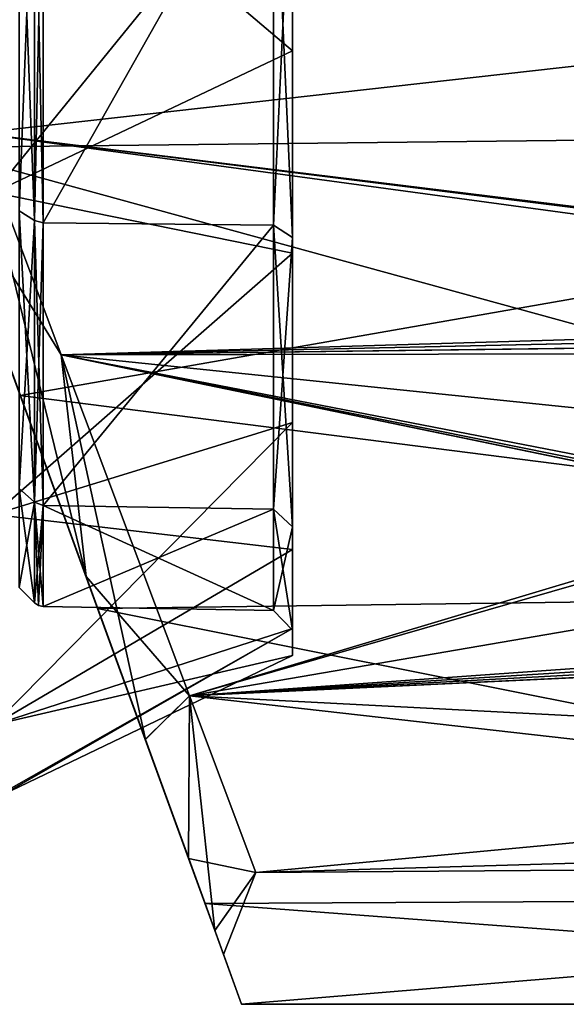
# Model space of a CAD drawing. Header units: millimetres. Extents: x -25 to 87, y -149 to 296.
# Tile 34 of 256: x 62 to 71, y 31 to 46. Entities that reach past the tile are written whole.
import ezdxf

# ---------------------------------------------------------------- set-up
doc = ezdxf.new("R2010")
doc.units = ezdxf.units.MM
doc.header["$LTSCALE"] = 65.185185
for name, color, linetype in [('372', 7, 'CONTINUOUS'), ('373', 7, 'CONTINUOUS'), ('374', 7, 'CONTINUOUS'), ('375', 7, 'CONTINUOUS'), ('376', 7, 'CONTINUOUS'), ('377', 7, 'CONTINUOUS'), ('390', 7, 'CONTINUOUS'), ('391', 7, 'CONTINUOUS'), ('392', 7, 'CONTINUOUS'), ('778', 7, 'CONTINUOUS'), ('795', 7, 'CONTINUOUS'), ('798', 7, 'CONTINUOUS'), ('799', 7, 'CONTINUOUS'), ('801', 7, 'CONTINUOUS'), ('819', 7, 'CONTINUOUS'), ('820', 7, 'CONTINUOUS'), ('91', 7, 'CONTINUOUS'), ('93', 7, 'CONTINUOUS')]:
    doc.layers.add(name, color=color, linetype=linetype)

msp = doc.modelspace()

# ---------------------------------------------------------------- linework, layer by layer
at = {"layer": '372', "linetype": 'CONTINUOUS'}
for points in [[(62.203, 43.209, -12.277), (62.443, 49.452, -15.543), (62.203, 49.506, -15.31), (62.203, 43.209, -12.277)], [(62.443, 43.06, -12.465), (62.443, 49.452, -15.543), (62.203, 43.209, -12.277), (62.443, 43.06, -12.465)], [(62.203, 38.852, -6.813), (62.443, 43.06, -12.465), (62.203, 43.209, -12.277), (62.203, 38.852, -6.813)], [(62.443, 38.636, -6.917), (62.443, 43.06, -12.465), (62.203, 38.852, -6.813), (62.443, 38.636, -6.917)], [(62.203, 37.297), (62.443, 38.636, -6.917), (62.203, 38.852, -6.813), (62.203, 37.297)], [(62.443, 37.057), (62.443, 38.636, -6.917), (62.203, 37.297), (62.443, 37.057)]]:
    msp.add_3dface(points, dxfattribs=at)
at = {"layer": '373', "linetype": 'CONTINUOUS'}
for points in [[(62.443, 49.452, 15.543), (62.443, 43.06, 12.465), (62.203, 49.506, 15.31), (62.443, 49.452, 15.543)], [(62.203, 49.506, 15.31), (62.443, 43.06, 12.465), (62.203, 43.209, 12.277), (62.203, 49.506, 15.31)], [(62.443, 43.06, 12.465), (62.443, 38.636, 6.917), (62.203, 43.209, 12.277), (62.443, 43.06, 12.465)], [(62.203, 43.209, 12.277), (62.443, 38.636, 6.917), (62.203, 38.852, 6.813), (62.203, 43.209, 12.277)], [(62.443, 37.057), (62.203, 37.297), (62.203, 38.852, 6.813), (62.443, 37.057)], [(62.443, 38.636, 6.917), (62.443, 37.057), (62.203, 38.852, 6.813), (62.443, 38.636, 6.917)]]:
    msp.add_3dface(points, dxfattribs=at)
at = {"layer": '374', "linetype": 'CONTINUOUS'}
for points in [[(62.581, 43.023, 12.51), (62.581, 49.439, 15.6), (66.2, 49.425, 15.662), (62.581, 43.023, 12.51)], [(66.2, 42.984, 12.56), (62.581, 43.023, 12.51), (66.2, 49.425, 15.662), (66.2, 42.984, 12.56)], [(62.581, 38.583, 6.943), (62.581, 43.023, 12.51), (66.2, 42.984, 12.56), (62.581, 38.583, 6.943)], [(66.2, 38.526, 6.97), (62.581, 38.583, 6.943), (66.2, 42.984, 12.56), (66.2, 38.526, 6.97)], [(62.581, 36.999), (62.581, 38.583, 6.943), (66.2, 36.935), (62.581, 36.999)], [(66.2, 36.935), (62.581, 38.583, 6.943), (66.2, 38.526, 6.97), (66.2, 36.935)]]:
    msp.add_3dface(points, dxfattribs=at)
at = {"layer": '375', "linetype": 'CONTINUOUS'}
for points in [[(62.581, 49.439, -15.6), (62.581, 43.023, -12.51), (66.2, 49.425, -15.662), (62.581, 49.439, -15.6)], [(66.2, 49.425, -15.662), (62.581, 43.023, -12.51), (66.2, 42.984, -12.56), (66.2, 49.425, -15.662)], [(62.581, 43.023, -12.51), (62.581, 38.583, -6.943), (66.2, 42.984, -12.56), (62.581, 43.023, -12.51)], [(66.2, 42.984, -12.56), (62.581, 38.583, -6.943), (66.2, 38.526, -6.97), (66.2, 42.984, -12.56)], [(62.581, 38.583, -6.943), (62.581, 36.999), (66.2, 38.526, -6.97), (62.581, 38.583, -6.943)], [(62.581, 36.999), (66.2, 36.935), (66.2, 38.526, -6.97), (62.581, 36.999)]]:
    msp.add_3dface(points, dxfattribs=at)
at = {"layer": '376', "linetype": 'CONTINUOUS'}
for points in [[(62.443, 49.452, -15.543), (62.443, 43.06, -12.465), (62.581, 49.439, -15.6), (62.443, 49.452, -15.543)], [(62.443, 43.06, -12.465), (62.581, 43.023, -12.51), (62.581, 49.439, -15.6), (62.443, 43.06, -12.465)], [(62.443, 43.06, -12.465), (62.443, 38.636, -6.917), (62.581, 43.023, -12.51), (62.443, 43.06, -12.465)], [(62.443, 38.636, -6.917), (62.581, 38.583, -6.943), (62.581, 43.023, -12.51), (62.443, 38.636, -6.917)], [(62.443, 38.636, -6.917), (62.443, 37.057), (62.581, 38.583, -6.943), (62.443, 38.636, -6.917)], [(62.581, 38.583, -6.943), (62.443, 37.057), (62.506, 37.014), (62.581, 38.583, -6.943)], [(62.581, 36.999), (62.581, 38.583, -6.943), (62.506, 37.014), (62.581, 36.999)]]:
    msp.add_3dface(points, dxfattribs=at)
at = {"layer": '377', "linetype": 'CONTINUOUS'}
for points in [[(62.443, 43.06, 12.465), (62.443, 49.452, 15.543), (62.581, 43.023, 12.51), (62.443, 43.06, 12.465)], [(62.443, 49.452, 15.543), (62.581, 49.439, 15.6), (62.581, 43.023, 12.51), (62.443, 49.452, 15.543)], [(62.443, 38.636, 6.917), (62.443, 43.06, 12.465), (62.581, 38.583, 6.943), (62.443, 38.636, 6.917)], [(62.443, 43.06, 12.465), (62.581, 43.023, 12.51), (62.581, 38.583, 6.943), (62.443, 43.06, 12.465)], [(62.443, 37.057), (62.443, 38.636, 6.917), (62.506, 37.014), (62.443, 37.057)], [(62.443, 38.636, 6.917), (62.581, 38.583, 6.943), (62.581, 36.999), (62.443, 38.636, 6.917)], [(62.443, 38.636, 6.917), (62.581, 36.999), (62.506, 37.014), (62.443, 38.636, 6.917)]]:
    msp.add_3dface(points, dxfattribs=at)
at = {"layer": '390', "linetype": 'CONTINUOUS'}
for points in [[(66.5, 42.79, -12.803), (66.5, 49.268, -16.35), (66.5, 49.356, -15.965), (66.5, 42.79, -12.803)], [(66.5, 49.268, 16.35), (66.5, 45.724, 15.11), (66.5, 49.356, 15.965), (66.5, 49.268, 16.35)], [(66.5, 49.356, 15.965), (66.5, 45.724, 15.11), (66.5, 42.79, 12.803), (66.5, 49.356, 15.965)], [(66.5, 45.724, -15.11), (66.5, 49.268, -16.35), (66.5, 42.79, -12.803), (66.5, 45.724, -15.11)], [(66.5, 42.544, -13.112), (66.5, 45.724, -15.11), (66.5, 42.79, -12.803), (66.5, 42.544, -13.112)], [(66.5, 45.724, 15.11), (66.5, 42.544, 13.112), (66.5, 42.79, 12.803), (66.5, 45.724, 15.11)], [(66.5, 38.246, -7.105), (66.5, 42.544, -13.112), (66.5, 42.79, -12.803), (66.5, 38.246, -7.105)], [(66.5, 42.544, 13.112), (66.5, 39.888, 10.456), (66.5, 42.79, 12.803), (66.5, 42.544, 13.112)], [(66.5, 42.79, 12.803), (66.5, 39.888, 10.456), (66.5, 38.246, 7.105), (66.5, 42.79, 12.803)], [(66.5, 39.888, -10.456), (66.5, 42.544, -13.112), (66.5, 38.246, -7.105), (66.5, 39.888, -10.456)], [(66.5, 37.89, -7.276), (66.5, 39.888, -10.456), (66.5, 38.246, -7.105), (66.5, 37.89, -7.276)], [(66.5, 39.888, 10.456), (66.5, 37.89, 7.276), (66.5, 38.246, 7.105), (66.5, 39.888, 10.456)], [(66.5, 36.625), (66.5, 37.89, -7.276), (66.5, 38.246, -7.105), (66.5, 36.625)], [(66.5, 37.89, 7.276), (66.5, 36.65, 3.732), (66.5, 38.246, 7.105), (66.5, 37.89, 7.276)], [(66.5, 36.65, 3.732), (66.5, 36.625), (66.5, 38.246, 7.105), (66.5, 36.65, 3.732)], [(66.5, 36.65, -3.732), (66.5, 37.89, -7.276), (66.5, 36.625), (66.5, 36.65, -3.732)], [(66.5, 36.229), (66.5, 36.65, -3.732), (66.5, 36.625), (66.5, 36.229)], [(66.5, 36.65, 3.732), (66.5, 36.229), (66.5, 36.625), (66.5, 36.65, 3.732)]]:
    msp.add_3dface(points, dxfattribs=at)
at = {"layer": '391', "linetype": 'CONTINUOUS'}
for points in [[(66.2, 42.984, 12.56), (66.2, 49.425, 15.662), (66.5, 42.79, 12.803), (66.2, 42.984, 12.56)], [(66.2, 49.425, 15.662), (66.5, 49.356, 15.965), (66.5, 42.79, 12.803), (66.2, 49.425, 15.662)], [(66.2, 38.526, 6.97), (66.2, 42.984, 12.56), (66.5, 38.246, 7.105), (66.2, 38.526, 6.97)], [(66.2, 42.984, 12.56), (66.5, 42.79, 12.803), (66.5, 38.246, 7.105), (66.2, 42.984, 12.56)], [(66.2, 36.935), (66.2, 38.526, 6.97), (66.5, 36.625), (66.2, 36.935)], [(66.5, 36.625), (66.2, 38.526, 6.97), (66.5, 38.246, 7.105), (66.5, 36.625)]]:
    msp.add_3dface(points, dxfattribs=at)
at = {"layer": '392', "linetype": 'CONTINUOUS'}
for points in [[(66.2, 49.425, -15.662), (66.2, 42.984, -12.56), (66.5, 49.356, -15.965), (66.2, 49.425, -15.662)], [(66.2, 42.984, -12.56), (66.5, 42.79, -12.803), (66.5, 49.356, -15.965), (66.2, 42.984, -12.56)], [(66.2, 42.984, -12.56), (66.2, 38.526, -6.97), (66.5, 42.79, -12.803), (66.2, 42.984, -12.56)], [(66.2, 38.526, -6.97), (66.5, 38.246, -7.105), (66.5, 42.79, -12.803), (66.2, 38.526, -6.97)], [(66.2, 38.526, -6.97), (66.2, 36.935), (66.5, 38.246, -7.105), (66.2, 38.526, -6.97)], [(66.2, 36.935), (66.5, 36.625), (66.5, 38.246, -7.105), (66.2, 36.935)]]:
    msp.add_3dface(points, dxfattribs=at)
at = {"layer": '778', "linetype": 'CONTINUOUS'}
for points in [[(57.6, 53, -22.25), (86.1, 53, -22.25), (86.1, 44.485, -20.556), (57.6, 53, -22.25)], [(59.239, 48.497, -21.79), (57.6, 53, -22.25), (86.1, 44.485, -20.556), (59.239, 48.497, -21.79)], [(86.1, 53, 22.25), (59.239, 48.497, 21.79), (86.1, 44.485, 20.556), (86.1, 53, 22.25)], [(60.801, 44.204, -20.438), (59.239, 48.497, -21.79), (86.1, 44.485, -20.556), (60.801, 44.204, -20.438)], [(59.239, 48.497, 21.79), (60.801, 44.204, 20.438), (86.1, 44.485, 20.556), (59.239, 48.497, 21.79)], [(86.1, 37.267, -15.733), (60.801, 44.204, -20.438), (86.1, 44.485, -20.556), (86.1, 37.267, -15.733)], [(60.801, 44.204, 20.438), (62.219, 40.311, 18.277), (86.1, 44.485, 20.556), (60.801, 44.204, 20.438)], [(86.1, 44.485, 20.556), (62.219, 40.311, 18.277), (86.1, 37.267, 15.733), (86.1, 44.485, 20.556)], [(62.219, 40.311, -18.277), (60.801, 44.204, -20.438), (86.1, 37.267, -15.733), (62.219, 40.311, -18.277)], [(63.435, 36.968, -15.428), (62.219, 40.311, -18.277), (86.1, 37.267, -15.733), (63.435, 36.968, -15.428)], [(62.219, 40.311, 18.277), (63.435, 36.968, 15.428), (86.1, 37.267, 15.733), (62.219, 40.311, 18.277)], [(86.1, 32.444, -8.515), (63.435, 36.968, -15.428), (86.1, 37.267, -15.733), (86.1, 32.444, -8.515)], [(86.1, 37.267, 15.733), (63.435, 36.968, 15.428), (86.1, 32.444, 8.515), (86.1, 37.267, 15.733)], [(65.123, 32.331, -8.238), (63.435, 36.968, -15.428), (86.1, 32.444, -8.515), (65.123, 32.331, -8.238)], [(63.435, 36.968, 15.428), (65.123, 32.331, 8.238), (86.1, 32.444, 8.515), (63.435, 36.968, 15.428)], [(86.1, 30.75), (65.123, 32.331, -8.238), (86.1, 32.444, -8.515), (86.1, 30.75)], [(65.123, 32.331, 8.238), (65.698, 30.75), (86.1, 32.444, 8.515), (65.123, 32.331, 8.238)], [(65.698, 30.75), (65.123, 32.331, -8.238), (86.1, 30.75), (65.698, 30.75)], [(86.1, 32.444, 8.515), (65.698, 30.75), (86.1, 30.75), (86.1, 32.444, 8.515)]]:
    msp.add_3dface(points, dxfattribs=at)
at = {"layer": '795', "linetype": 'CONTINUOUS'}
for points in [[(66.101, 46.487, 5.513), (66.101, 46.487, -5.513), (83.613, 46.028, -5.972), (66.101, 46.487, 5.513)], [(83.613, 46.028, 5.972), (66.101, 46.487, 5.513), (83.613, 46.028, 3.512), (83.613, 46.028, 5.972)], [(83.613, 46.028, 3.512), (66.101, 46.487, 5.513), (83.613, 46.028, -3.512), (83.613, 46.028, 3.512)], [(83.613, 46.028, -3.512), (66.101, 46.487, 5.513), (83.613, 46.028, -5.972), (83.613, 46.028, -3.512)]]:
    msp.add_3dface(points, dxfattribs=at)
at = {"layer": '798', "linetype": 'CONTINUOUS'}
for points in [[(61.552, 44.429, 18.784), (60.099, 48.29, 20.141), (84.613, 47.026, 19.132), (61.552, 44.429, 18.784)], [(60.099, 48.29, -20.141), (61.552, 44.43, -18.784), (84.613, 47.026, -19.132), (60.099, 48.29, -20.141)], [(84.613, 41.595, 16.481), (61.552, 44.429, 18.784), (84.613, 47.026, 19.132), (84.613, 41.595, 16.481)], [(84.613, 47.026, -19.132), (61.552, 44.43, -18.784), (84.613, 41.595, -16.481), (84.613, 47.026, -19.132)], [(61.552, 44.43, -18.784), (62.862, 40.948, -16.722), (84.313, 41.589, -16.487), (61.552, 44.43, -18.784)], [(84.613, 41.595, -16.481), (61.552, 44.43, -18.784), (84.463, 41.592, -16.484), (84.613, 41.595, -16.481)], [(84.463, 41.592, -16.484), (61.552, 44.43, -18.784), (84.313, 41.589, -16.487), (84.463, 41.592, -16.484)], [(62.862, 40.948, 16.721), (61.552, 44.429, 18.784), (83.824, 41.41, 16.377), (62.862, 40.948, 16.721)], [(83.824, 41.41, 16.377), (61.552, 44.429, 18.784), (84.313, 41.589, 16.487), (83.824, 41.41, 16.377)], [(84.313, 41.589, 16.487), (61.552, 44.429, 18.784), (84.463, 41.592, 16.484), (84.313, 41.589, 16.487)], [(84.463, 41.592, 16.484), (61.552, 44.429, 18.784), (84.613, 41.595, 16.481), (84.463, 41.592, 16.484)], [(84.313, 41.589, -16.487), (62.862, 40.948, -16.722), (83.826, 41.412, -16.378), (84.313, 41.589, -16.487)], [(83.826, 41.412, -16.378), (62.862, 40.948, -16.722), (83.669, 41.215, -16.242), (83.826, 41.412, -16.378)], [(83.668, 41.213, 16.241), (62.862, 40.948, 16.721), (83.824, 41.41, 16.377), (83.668, 41.213, 16.241)], [(62.862, 40.948, -16.722), (64.877, 35.595, -10.943), (83.669, 41.215, -16.242), (62.862, 40.948, -16.722)], [(83.613, 40.986, 16.075), (62.862, 40.948, 16.721), (83.668, 41.213, 16.241), (83.613, 40.986, 16.075)], [(83.669, 41.215, -16.242), (64.877, 35.595, -10.943), (83.613, 40.986, -16.075), (83.669, 41.215, -16.242)], [(83.613, 38.809, 14.191), (62.862, 40.948, 16.721), (83.613, 40.986, 16.075), (83.613, 38.809, 14.191)], [(83.613, 40.986, -16.075), (64.877, 35.595, -10.943), (83.613, 38.809, -14.191), (83.613, 40.986, -16.075)], [(64.877, 35.594, 10.942), (62.862, 40.948, 16.721), (84.313, 36.513, 11.411), (64.877, 35.594, 10.942)], [(84.313, 36.513, 11.411), (62.862, 40.948, 16.721), (83.826, 36.622, 11.588), (84.313, 36.513, 11.411)], [(83.826, 36.622, 11.588), (62.862, 40.948, 16.721), (83.669, 36.758, 11.785), (83.826, 36.622, 11.588)], [(83.669, 36.758, 11.785), (62.862, 40.948, 16.721), (83.613, 36.925, 12.014), (83.669, 36.758, 11.785)], [(83.613, 36.925, 12.014), (62.862, 40.948, 16.721), (83.613, 38.809, 14.191), (83.613, 36.925, 12.014)], [(83.613, 38.809, -14.191), (64.877, 35.595, -10.943), (83.613, 36.925, -12.014), (83.613, 38.809, -14.191)], [(83.613, 36.925, -12.014), (64.877, 35.595, -10.943), (83.668, 36.759, -11.787), (83.613, 36.925, -12.014)], [(83.668, 36.759, -11.787), (64.877, 35.595, -10.943), (83.824, 36.623, -11.59), (83.668, 36.759, -11.787)], [(83.824, 36.623, -11.59), (64.877, 35.595, -10.943), (84.313, 36.513, -11.411), (83.824, 36.623, -11.59)], [(84.613, 34.567, 7.871), (64.877, 35.594, 10.942), (84.613, 36.519, 11.405), (84.613, 34.567, 7.871)], [(84.613, 36.519, 11.405), (64.877, 35.594, 10.942), (84.463, 36.516, 11.408), (84.613, 36.519, 11.405)], [(84.463, 36.516, -11.408), (64.877, 35.595, -10.943), (84.613, 36.519, -11.405), (84.463, 36.516, -11.408)], [(84.613, 36.519, -11.405), (64.877, 35.595, -10.943), (84.613, 34.567, -7.871), (84.613, 36.519, -11.405)], [(84.463, 36.516, 11.408), (64.877, 35.594, 10.942), (84.313, 36.513, 11.411), (84.463, 36.516, 11.408)], [(84.313, 36.513, -11.411), (64.877, 35.595, -10.943), (84.463, 36.516, -11.408), (84.313, 36.513, -11.411)], [(64.877, 35.595, -10.943), (65.921, 32.821, -3.793), (84.613, 34.567, -7.871), (64.877, 35.595, -10.943)], [(65.921, 32.821, 3.793), (64.877, 35.594, 10.942), (84.613, 33.364, 4.017), (65.921, 32.821, 3.793)], [(84.613, 33.364, 4.017), (64.877, 35.594, 10.942), (84.613, 34.567, 7.871), (84.613, 33.364, 4.017)], [(84.613, 34.567, -7.871), (65.921, 32.821, -3.793), (84.613, 33.364, -4.017), (84.613, 34.567, -7.871)], [(84.613, 32.957, 0), (65.921, 32.821, 3.793), (84.613, 33.364, 4.017), (84.613, 32.957, 0)], [(84.613, 33.364, -4.017), (65.921, 32.821, -3.793), (84.613, 32.957, 0), (84.613, 33.364, -4.017)], [(65.921, 32.821, -3.793), (65.921, 32.821, 3.793), (84.613, 32.957, 0), (65.921, 32.821, -3.793)]]:
    msp.add_3dface(points, dxfattribs=at)
at = {"layer": '799', "linetype": 'CONTINUOUS'}
for points in [[(62.219, 40.311, 18.277), (60.801, 44.204, 20.438), (60.739, 44.377, 19.636), (62.219, 40.311, 18.277)], [(63.253, 37.468, 14.805), (62.219, 40.311, 18.277), (60.739, 44.377, 19.636), (63.253, 37.468, 14.805)], [(60.801, 44.204, -20.438), (62.219, 40.311, -18.277), (60.739, 44.375, -19.635), (60.801, 44.204, -20.438)], [(62.219, 40.311, -18.277), (63.435, 36.968, -15.428), (60.739, 44.375, -19.635), (62.219, 40.311, -18.277)], [(60.739, 44.375, -19.635), (63.435, 36.968, -15.428), (63.254, 37.467, -14.803), (60.739, 44.375, -19.635)], [(63.435, 36.968, 15.428), (62.219, 40.311, 18.277), (63.253, 37.468, 14.805), (63.435, 36.968, 15.428)], [(64.185, 34.907, 11.544), (63.435, 36.968, 15.428), (63.253, 37.468, 14.805), (64.185, 34.907, 11.544)], [(63.254, 37.467, -14.803), (63.435, 36.968, -15.428), (64.186, 34.906, -11.542), (63.254, 37.467, -14.803)], [(63.435, 36.968, -15.428), (65.123, 32.331, -8.238), (64.186, 34.906, -11.542), (63.435, 36.968, -15.428)], [(65.123, 32.331, 8.238), (63.435, 36.968, 15.428), (64.185, 34.907, 11.544), (65.123, 32.331, 8.238)], [(64.864, 33.042, 7.901), (65.123, 32.331, 8.238), (64.185, 34.907, 11.544), (64.864, 33.042, 7.901)], [(64.186, 34.906, -11.542), (65.123, 32.331, -8.238), (64.864, 33.041, -7.9), (64.186, 34.906, -11.542)], [(65.276, 31.911, 4.012), (65.123, 32.331, 8.238), (64.864, 33.042, 7.901), (65.276, 31.911, 4.012)], [(64.864, 33.041, -7.9), (65.123, 32.331, -8.238), (65.276, 31.911, -4.01), (64.864, 33.041, -7.9)], [(65.123, 32.331, -8.238), (65.698, 30.75), (65.276, 31.911, -4.01), (65.123, 32.331, -8.238)], [(65.698, 30.75), (65.123, 32.331, 8.238), (65.276, 31.911, 4.012), (65.698, 30.75)], [(65.276, 31.911, -4.01), (65.698, 30.75), (65.414, 31.532, 0.001), (65.276, 31.911, -4.01)], [(65.414, 31.532, 0.001), (65.698, 30.75), (65.276, 31.911, 4.012), (65.414, 31.532, 0.001)]]:
    msp.add_3dface(points, dxfattribs=at)
at = {"layer": '801', "linetype": 'CONTINUOUS'}
for points in [[(61.552, 44.43, -18.784), (60.739, 44.375, -19.635), (63.254, 37.467, -14.803), (61.552, 44.43, -18.784)], [(61.552, 44.429, 18.784), (62.862, 40.948, 16.721), (60.739, 44.377, 19.636), (61.552, 44.429, 18.784)], [(62.862, 40.948, 16.721), (63.253, 37.468, 14.805), (60.739, 44.377, 19.636), (62.862, 40.948, 16.721)], [(62.862, 40.948, -16.722), (61.552, 44.43, -18.784), (63.254, 37.467, -14.803), (62.862, 40.948, -16.722)], [(62.862, 40.948, 16.721), (64.877, 35.594, 10.942), (63.253, 37.468, 14.805), (62.862, 40.948, 16.721)], [(64.877, 35.595, -10.943), (62.862, 40.948, -16.722), (64.186, 34.906, -11.542), (64.877, 35.595, -10.943)], [(62.862, 40.948, -16.722), (63.254, 37.467, -14.803), (64.186, 34.906, -11.542), (62.862, 40.948, -16.722)], [(64.877, 35.594, 10.942), (64.185, 34.907, 11.544), (63.253, 37.468, 14.805), (64.877, 35.594, 10.942)], [(64.877, 35.594, 10.942), (64.864, 33.042, 7.901), (64.185, 34.907, 11.544), (64.877, 35.594, 10.942)], [(64.877, 35.595, -10.943), (64.186, 34.906, -11.542), (64.864, 33.041, -7.9), (64.877, 35.595, -10.943)], [(64.877, 35.595, -10.943), (64.864, 33.041, -7.9), (65.276, 31.911, -4.01), (64.877, 35.595, -10.943)], [(64.877, 35.594, 10.942), (65.921, 32.821, 3.793), (64.864, 33.042, 7.901), (64.877, 35.594, 10.942)], [(65.921, 32.821, -3.793), (64.877, 35.595, -10.943), (65.276, 31.911, -4.01), (65.921, 32.821, -3.793)], [(65.921, 32.821, 3.793), (65.276, 31.911, 4.012), (64.864, 33.042, 7.901), (65.921, 32.821, 3.793)], [(65.921, 32.821, 3.793), (65.414, 31.532, 0.001), (65.276, 31.911, 4.012), (65.921, 32.821, 3.793)], [(65.921, 32.821, -3.793), (65.276, 31.911, -4.01), (65.414, 31.532, 0.001), (65.921, 32.821, -3.793)], [(65.921, 32.821, 3.793), (65.921, 32.821, -3.793), (65.414, 31.532, 0.001), (65.921, 32.821, 3.793)]]:
    msp.add_3dface(points, dxfattribs=at)
at = {"layer": '819', "linetype": 'CONTINUOUS'}
msp.add_3dface([(66.101, 46.487, 5.513), (83.613, 46.028, 5.972), (83.619, 46.321, 6.679), (66.101, 46.487, 5.513)], dxfattribs=at)
at = {"layer": '820', "linetype": 'CONTINUOUS'}
for points in [[(83.613, 46.028, -5.972), (66.101, 46.487, -5.513), (66.095, 46.78, -6.22), (83.613, 46.028, -5.972)], [(83.613, 46.028, -5.972), (66.095, 46.78, -6.22), (83.619, 46.321, -6.679), (83.613, 46.028, -5.972)]]:
    msp.add_3dface(points, dxfattribs=at)
at = {"layer": '91', "linetype": 'CONTINUOUS'}
for points in [[(66.5, 49.268, -16.35), (66.5, 45.724, -15.11), (61.806, 49.699, -18.719), (66.5, 49.268, -16.35)], [(61.806, 49.699, -18.719), (66.5, 45.724, -15.11), (61.806, 43.496, -16.462), (61.806, 49.699, -18.719)], [(66.5, 45.724, -15.11), (66.5, 42.544, -13.112), (61.806, 43.496, -16.462), (66.5, 45.724, -15.11)], [(61.806, 43.496, -16.462), (66.5, 42.544, -13.112), (61.806, 38.439, -12.218), (61.806, 43.496, -16.462)], [(66.5, 42.544, -13.112), (66.5, 39.888, -10.456), (61.806, 38.439, -12.218), (66.5, 42.544, -13.112)], [(66.5, 39.888, -10.456), (66.5, 37.89, -7.276), (61.806, 38.439, -12.218), (66.5, 39.888, -10.456)], [(61.806, 38.439, -12.218), (66.5, 37.89, -7.276), (61.806, 35.138, -6.501), (61.806, 38.439, -12.218)], [(66.5, 37.89, -7.276), (66.5, 36.65, -3.732), (61.806, 35.138, -6.501), (66.5, 37.89, -7.276)], [(66.5, 36.65, -3.732), (66.5, 36.229), (61.806, 35.138, -6.501), (66.5, 36.65, -3.732)], [(61.806, 35.138, -6.501), (66.5, 36.229), (61.94, 34.038), (61.806, 35.138, -6.501)]]:
    msp.add_3dface(points, dxfattribs=at)
at = {"layer": '93', "linetype": 'CONTINUOUS'}
for points in [[(61.806, 43.496, 16.462), (66.5, 49.268, 16.35), (61.806, 49.699, 18.719), (61.806, 43.496, 16.462)], [(66.5, 45.724, 15.11), (66.5, 49.268, 16.35), (61.806, 43.496, 16.462), (66.5, 45.724, 15.11)], [(66.5, 42.544, 13.112), (66.5, 45.724, 15.11), (61.806, 43.496, 16.462), (66.5, 42.544, 13.112)], [(61.806, 38.439, 12.218), (66.5, 42.544, 13.112), (61.806, 43.496, 16.462), (61.806, 38.439, 12.218)], [(66.5, 39.888, 10.456), (66.5, 42.544, 13.112), (61.806, 38.439, 12.218), (66.5, 39.888, 10.456)], [(66.5, 37.89, 7.276), (66.5, 39.888, 10.456), (61.806, 35.138, 6.501), (66.5, 37.89, 7.276)], [(61.806, 35.138, 6.501), (66.5, 39.888, 10.456), (61.806, 38.439, 12.218), (61.806, 35.138, 6.501)], [(66.5, 36.65, 3.732), (66.5, 37.89, 7.276), (61.806, 35.138, 6.501), (66.5, 36.65, 3.732)], [(61.806, 33.992), (61.94, 34.038), (66.5, 36.65, 3.732), (61.806, 33.992)], [(61.806, 33.992), (66.5, 36.65, 3.732), (61.806, 35.138, 6.501), (61.806, 33.992)], [(61.94, 34.038), (66.5, 36.229), (66.5, 36.65, 3.732), (61.94, 34.038)]]:
    msp.add_3dface(points, dxfattribs=at)

doc.saveas('drawing.dxf')
